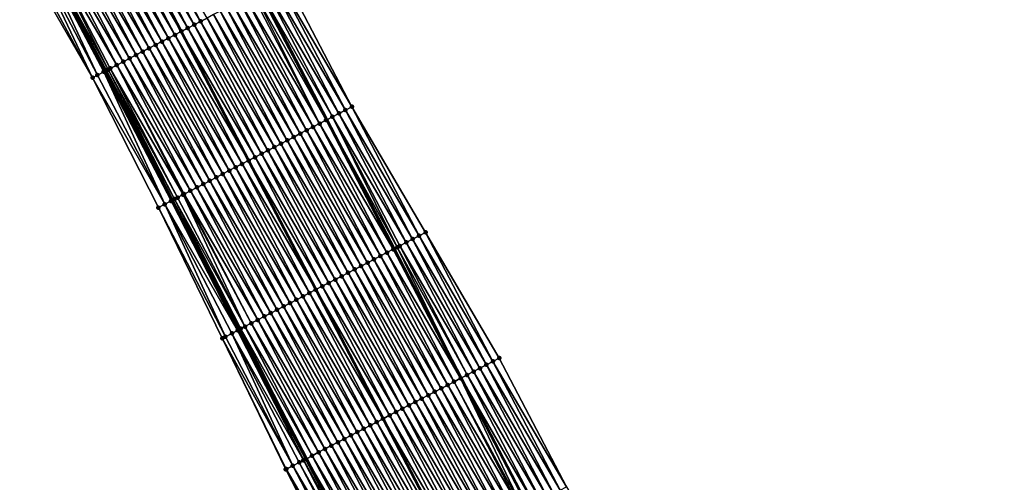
# Model space of a CAD drawing. Header units: feet. Extents: x 2010743 to 2022806, y 818705 to 837694.
# Tile 110 of 256: x 2013596 to 2013731, y 822761 to 822824. Entities that reach past the tile are written whole.
import ezdxf

# ---------------------------------------------------------------- set-up
doc = ezdxf.new("R2010")
doc.units = ezdxf.units.FT
doc.header["$MEASUREMENT"] = 0
for name, color, linetype, lineweight in [('EP_Travel Lane', 172, 'Continuous', 53), ('Road Shots', 141, 'Continuous', 100), ('STRIPING', 60, 'Continuous', 53)]:
    doc.layers.add(name, color=color, linetype=linetype, lineweight=lineweight)
doc.layers.add('I-77-MM17-21_NB-Surface-Border', color=7, linetype='Continuous')
doc.layers.add('I-77-MM17-21_NB-Surface-TIN', color=7, linetype='Continuous')

msp = doc.modelspace()

# ---------------------------------------------------------------- linework, layer by layer
at = {"layer": 'EP_Travel Lane'}
for points in [[(2013598.35, 822835.03, 286.53), (2013607.58, 822817.29, 286.24), (2013616.8, 822799.54, 285.95), (2013626.02, 822781.8, 285.65), (2013635.25, 822764.05, 285.37), (2013644.5, 822746.28, 285.05), (2013653.79, 822728.57, 284.74), (2013663.09, 822710.87, 284.44), (2013672.38, 822693.16, 284.11), (2013681.67, 822675.45, 283.72), (2013690.96, 822657.75, 283.4), (2013700.26, 822640.04, 283.08), (2013709.55, 822622.33, 282.79), (2013718.84, 822604.62, 282.51), (2013728.13, 822586.92, 282.19), (2013737.57, 822569.07, 281.88), (2013747.09, 822551.49, 281.61), (2013756.62, 822533.91, 281.29), (2013766.02, 822516.36, 281.03)], [(2013628.83, 822828.37, 285.83), (2013638.05, 822810.62, 285.53), (2013647.28, 822792.88, 285.23), (2013656.5, 822775.13, 284.93), (2013665.72, 822757.43, 284.65), (2013675.02, 822739.72, 284.33), (2013684.32, 822722.02, 284.02), (2013693.62, 822704.31, 283.7), (2013702.92, 822686.61, 283.35), (2013712.22, 822668.91, 283.02), (2013721.51, 822651.2, 282.7), (2013730.81, 822633.5, 282.38), (2013740.11, 822615.79, 282.04), (2013749.41, 822598.09, 281.69), (2013758.7, 822580.53, 281.36), (2013768.22, 822562.95, 281.03), (2013777.75, 822545.37, 280.69), (2013787.22, 822527.68, 280.35)]]:
    msp.add_polyline3d(points, dxfattribs=at)
at = {"layer": 'I-77-MM17-21_NB-Surface-Border', "color": 3, "linetype": 'Continuous', "lineweight": -3}
for points in [[(2013765.54, 822516.1, 281.05), (2013755.88, 822533.51, 281.34), (2013746.33, 822551.08, 281.64), (2013736.7, 822568.6, 281.89), (2013727.04, 822586.34, 282.21), (2013716.87, 822603.59, 282.54), (2013706.73, 822620.85, 282.75), (2013697.2, 822638.43, 282.99), (2013687.59, 822655.98, 283.29), (2013678.23, 822673.65, 283.55), (2013669.03, 822691.4, 283.95), (2013659.73, 822709.11, 284.26), (2013650.58, 822726.89, 284.57), (2013641.57, 822744.75, 284.94), (2013632.42, 822762.58, 285.25), (2013623.69, 822780.59, 285.57), (2013614.91, 822798.56, 285.89), (2013605.87, 822816.4, 286.18), (2013595.87, 822833.74, 286.43)], [(2013632.25, 822830.15, 285.67), (2013641.49, 822812.42, 285.37), (2013651.62, 822795.14, 285.01), (2013661.74, 822777.87, 284.65), (2013670.97, 822760.19, 284.35), (2013681.15, 822742.94, 283.96), (2013690.44, 822725.24, 283.63), (2013699.73, 822707.53, 283.31), (2013709.03, 822689.82, 283), (2013718.32, 822672.11, 282.69), (2013727.61, 822654.41, 282.41), (2013736.02, 822636.23, 282.13), (2013744.43, 822618.06, 281.83), (2013752.83, 822599.89, 281.56), (2013760.33, 822581.42, 281.28), (2013771.62, 822564.79, 280.86), (2013781.14, 822547.21, 280.52), (2013787.98, 822528.09, 280.32), (2013799.16, 822511.39, 279.9)]]:
    msp.add_polyline3d(points, dxfattribs=at)
at = {"layer": 'I-77-MM17-21_NB-Surface-TIN', "color": 128, "linetype": 'Continuous', "lineweight": -3}
for points in [[(2013618.95, 822823.22, 286.02), (2013609.71, 822840.95, 286.33), (2013608.82, 822840.49, 286.34)], [(2013619.84, 822823.68, 286), (2013610.6, 822841.41, 286.31), (2013609.71, 822840.95, 286.33)], [(2013618.95, 822823.22, 286.02), (2013619.84, 822823.68, 286), (2013609.71, 822840.95, 286.33)], [(2013620.72, 822824.14, 285.99), (2013611.48, 822841.88, 286.3), (2013610.6, 822841.41, 286.31)], [(2013619.84, 822823.68, 286), (2013620.72, 822824.14, 285.99), (2013610.6, 822841.41, 286.31)], [(2013620.72, 822824.14, 285.99), (2013621.61, 822824.6, 285.98), (2013611.48, 822841.88, 286.3)], [(2013616.29, 822821.83, 286.07), (2013607.05, 822839.56, 286.38), (2013606.16, 822839.1, 286.39)], [(2013617.18, 822822.29, 286.05), (2013607.94, 822840.03, 286.36), (2013607.05, 822839.56, 286.38)], [(2013616.29, 822821.83, 286.07), (2013617.18, 822822.29, 286.05), (2013607.05, 822839.56, 286.38)], [(2013607.94, 822840.03, 286.36), (2013618.06, 822822.75, 286.04), (2013608.82, 822840.49, 286.34)], [(2013617.18, 822822.29, 286.05), (2013618.06, 822822.75, 286.04), (2013607.94, 822840.03, 286.36)], [(2013618.95, 822823.22, 286.02), (2013608.82, 822840.49, 286.34), (2013618.06, 822822.75, 286.04)], [(2013613.63, 822820.44, 286.13), (2013604.39, 822838.18, 286.43), (2013603.5, 822837.72, 286.44)], [(2013614.52, 822820.9, 286.11), (2013605.28, 822838.64, 286.41), (2013604.39, 822838.18, 286.43)], [(2013613.63, 822820.44, 286.13), (2013614.52, 822820.9, 286.11), (2013604.39, 822838.18, 286.43)], [(2013615.4, 822821.37, 286.09), (2013606.16, 822839.1, 286.39), (2013605.28, 822838.64, 286.41)], [(2013614.52, 822820.9, 286.11), (2013615.4, 822821.37, 286.09), (2013605.28, 822838.64, 286.41)], [(2013615.4, 822821.37, 286.09), (2013616.29, 822821.83, 286.07), (2013606.16, 822839.1, 286.39)], [(2013610.97, 822819.06, 286.18), (2013601.73, 822836.79, 286.47), (2013600.84, 822836.33, 286.49)], [(2013611.86, 822819.52, 286.16), (2013602.62, 822837.25, 286.45), (2013601.73, 822836.79, 286.47)], [(2013610.97, 822819.06, 286.18), (2013611.86, 822819.52, 286.16), (2013601.73, 822836.79, 286.47)], [(2013612.74, 822819.98, 286.15), (2013603.5, 822837.72, 286.44), (2013602.62, 822837.25, 286.45)], [(2013611.86, 822819.52, 286.16), (2013612.74, 822819.98, 286.15), (2013602.62, 822837.25, 286.45)], [(2013612.74, 822819.98, 286.15), (2013613.63, 822820.44, 286.13), (2013603.5, 822837.72, 286.44)], [(2013608, 822817.51, 286.24), (2013599.07, 822835.4, 286.53), (2013598.35, 822835.03, 286.53)], [(2013609.2, 822818.13, 286.22), (2013599.96, 822835.87, 286.51), (2013599.07, 822835.4, 286.53)], [(2013608, 822817.51, 286.24), (2013608.31, 822817.67, 286.24), (2013599.07, 822835.4, 286.53)], [(2013608.31, 822817.67, 286.24), (2013609.2, 822818.13, 286.22), (2013599.07, 822835.4, 286.53)], [(2013610.08, 822818.59, 286.19), (2013600.84, 822836.33, 286.49), (2013599.96, 822835.87, 286.51)], [(2013609.2, 822818.13, 286.22), (2013610.08, 822818.59, 286.19), (2013599.96, 822835.87, 286.51)], [(2013610.08, 822818.59, 286.19), (2013610.97, 822819.06, 286.18), (2013600.84, 822836.33, 286.49)], [(2013605.87, 822816.4, 286.18), (2013596.41, 822834.02, 286.46), (2013595.87, 822833.74, 286.43)], [(2013605.87, 822816.4, 286.18), (2013597.3, 822834.48, 286.51), (2013596.41, 822834.02, 286.46)], [(2013606.54, 822816.75, 286.21), (2013598.09, 822834.9, 286.53), (2013597.3, 822834.48, 286.51)], [(2013605.87, 822816.4, 286.18), (2013606.54, 822816.75, 286.21), (2013597.3, 822834.48, 286.51)], [(2013607.42, 822817.21, 286.24), (2013598.18, 822834.94, 286.53), (2013598.09, 822834.9, 286.53)], [(2013606.54, 822816.75, 286.21), (2013607.42, 822817.21, 286.24), (2013598.09, 822834.9, 286.53)], [(2013607.42, 822817.21, 286.24), (2013598.23, 822834.96, 286.53), (2013598.18, 822834.94, 286.53)], [(2013598.23, 822834.96, 286.53), (2013607.58, 822817.29, 286.24), (2013598.35, 822835.03, 286.53)], [(2013607.42, 822817.21, 286.24), (2013607.58, 822817.29, 286.24), (2013598.23, 822834.96, 286.53)], [(2013607.78, 822817.4, 286.24), (2013598.35, 822835.03, 286.53), (2013607.58, 822817.29, 286.24)], [(2013607.78, 822817.4, 286.24), (2013608, 822817.51, 286.24), (2013598.35, 822835.03, 286.53)], [(2013641.49, 822812.42, 285.37), (2013632.25, 822830.15, 285.67), (2013631.36, 822829.69, 285.72)], [(2013638.83, 822811.03, 285.52), (2013629.59, 822828.76, 285.81), (2013628.83, 822828.37, 285.83)], [(2013639.72, 822811.49, 285.47), (2013630.48, 822829.23, 285.76), (2013629.59, 822828.76, 285.81)], [(2013638.83, 822811.03, 285.52), (2013639.72, 822811.49, 285.47), (2013629.59, 822828.76, 285.81)], [(2013640.6, 822811.95, 285.42), (2013631.36, 822829.69, 285.72), (2013630.48, 822829.23, 285.76)], [(2013639.72, 822811.49, 285.47), (2013640.6, 822811.95, 285.42), (2013630.48, 822829.23, 285.76)], [(2013640.6, 822811.95, 285.42), (2013641.49, 822812.42, 285.37), (2013631.36, 822829.69, 285.72)], [(2013636.17, 822809.64, 285.56), (2013626.93, 822827.38, 285.88), (2013626.04, 822826.91, 285.89)], [(2013637.06, 822810.1, 285.55), (2013627.82, 822827.84, 285.86), (2013626.93, 822827.38, 285.88)], [(2013636.17, 822809.64, 285.56), (2013637.06, 822810.1, 285.55), (2013626.93, 822827.38, 285.88)], [(2013637.06, 822810.1, 285.55), (2013628.13, 822828, 285.85), (2013627.82, 822827.84, 285.86)], [(2013637.94, 822810.57, 285.54), (2013628.7, 822828.3, 285.84), (2013628.13, 822828, 285.85)], [(2013637.06, 822810.1, 285.55), (2013637.94, 822810.57, 285.54), (2013628.13, 822828, 285.85)], [(2013628.7, 822828.3, 285.84), (2013638.05, 822810.62, 285.53), (2013628.83, 822828.37, 285.83)], [(2013637.94, 822810.57, 285.54), (2013638.05, 822810.62, 285.53), (2013628.7, 822828.3, 285.84)], [(2013638.83, 822811.03, 285.52), (2013628.83, 822828.37, 285.83), (2013638.05, 822810.62, 285.53)], [(2013633.51, 822808.25, 285.62), (2013624.27, 822825.99, 285.93), (2013623.38, 822825.53, 285.95)], [(2013634.4, 822808.72, 285.6), (2013625.16, 822826.45, 285.91), (2013624.27, 822825.99, 285.93)], [(2013633.51, 822808.25, 285.62), (2013634.4, 822808.72, 285.6), (2013624.27, 822825.99, 285.93)], [(2013635.28, 822809.18, 285.58), (2013626.04, 822826.91, 285.89), (2013625.16, 822826.45, 285.91)], [(2013634.4, 822808.72, 285.6), (2013635.28, 822809.18, 285.58), (2013625.16, 822826.45, 285.91)], [(2013635.28, 822809.18, 285.58), (2013636.17, 822809.64, 285.56), (2013626.04, 822826.91, 285.89)], [(2013630.85, 822806.87, 285.67), (2013621.61, 822824.6, 285.98), (2013620.72, 822824.14, 285.99)], [(2013631.74, 822807.33, 285.66), (2013622.5, 822825.07, 285.96), (2013621.61, 822824.6, 285.98)], [(2013630.85, 822806.87, 285.67), (2013631.74, 822807.33, 285.66), (2013621.61, 822824.6, 285.98)], [(2013632.62, 822807.79, 285.64), (2013623.38, 822825.53, 285.95), (2013622.5, 822825.07, 285.96)], [(2013631.74, 822807.33, 285.66), (2013632.62, 822807.79, 285.64), (2013622.5, 822825.07, 285.96)], [(2013632.62, 822807.79, 285.64), (2013633.51, 822808.25, 285.62), (2013623.38, 822825.53, 285.95)], [(2013628.19, 822805.48, 285.72), (2013618.95, 822823.22, 286.02), (2013618.06, 822822.75, 286.04)], [(2013629.08, 822805.94, 285.7), (2013619.84, 822823.68, 286), (2013618.95, 822823.22, 286.02)], [(2013628.19, 822805.48, 285.72), (2013629.08, 822805.94, 285.7), (2013618.95, 822823.22, 286.02)], [(2013629.96, 822806.41, 285.68), (2013620.72, 822824.14, 285.99), (2013619.84, 822823.68, 286)], [(2013629.08, 822805.94, 285.7), (2013629.96, 822806.41, 285.68), (2013619.84, 822823.68, 286)], [(2013629.96, 822806.41, 285.68), (2013630.85, 822806.87, 285.67), (2013620.72, 822824.14, 285.99)], [(2013625.53, 822804.09, 285.78), (2013616.29, 822821.83, 286.07), (2013615.4, 822821.37, 286.09)], [(2013626.42, 822804.56, 285.76), (2013617.18, 822822.29, 286.05), (2013616.29, 822821.83, 286.07)], [(2013625.53, 822804.09, 285.78), (2013626.42, 822804.56, 285.76), (2013616.29, 822821.83, 286.07)], [(2013617.18, 822822.29, 286.05), (2013627.3, 822805.02, 285.74), (2013618.06, 822822.75, 286.04)], [(2013626.42, 822804.56, 285.76), (2013627.3, 822805.02, 285.74), (2013617.18, 822822.29, 286.05)], [(2013628.19, 822805.48, 285.72), (2013618.06, 822822.75, 286.04), (2013627.3, 822805.02, 285.74)], [(2013622.87, 822802.71, 285.83), (2013613.63, 822820.44, 286.13), (2013612.74, 822819.98, 286.15)], [(2013623.76, 822803.17, 285.81), (2013614.52, 822820.9, 286.11), (2013613.63, 822820.44, 286.13)], [(2013622.87, 822802.71, 285.83), (2013623.76, 822803.17, 285.81), (2013613.63, 822820.44, 286.13)], [(2013624.64, 822803.63, 285.79), (2013615.4, 822821.37, 286.09), (2013614.52, 822820.9, 286.11)], [(2013623.76, 822803.17, 285.81), (2013624.64, 822803.63, 285.79), (2013614.52, 822820.9, 286.11)], [(2013624.64, 822803.63, 285.79), (2013625.53, 822804.09, 285.78), (2013615.4, 822821.37, 286.09)], [(2013620.21, 822801.32, 285.89), (2013610.97, 822819.06, 286.18), (2013610.08, 822818.59, 286.19)], [(2013621.1, 822801.78, 285.87), (2013611.86, 822819.52, 286.16), (2013610.97, 822819.06, 286.18)], [(2013620.21, 822801.32, 285.89), (2013621.1, 822801.78, 285.87), (2013610.97, 822819.06, 286.18)], [(2013621.98, 822802.25, 285.85), (2013612.74, 822819.98, 286.15), (2013611.86, 822819.52, 286.16)], [(2013621.1, 822801.78, 285.87), (2013621.98, 822802.25, 285.85), (2013611.86, 822819.52, 286.16)], [(2013621.98, 822802.25, 285.85), (2013622.87, 822802.71, 285.83), (2013612.74, 822819.98, 286.15)], [(2013618.31, 822800.33, 285.93), (2013609.2, 822818.13, 286.22), (2013608.31, 822817.67, 286.24)], [(2013619.32, 822800.86, 285.91), (2013610.08, 822818.59, 286.19), (2013609.2, 822818.13, 286.22)], [(2013618.31, 822800.33, 285.93), (2013618.44, 822800.4, 285.93), (2013609.2, 822818.13, 286.22)], [(2013618.44, 822800.4, 285.93), (2013619.32, 822800.86, 285.91), (2013609.2, 822818.13, 286.22)], [(2013619.32, 822800.86, 285.91), (2013620.21, 822801.32, 285.89), (2013610.08, 822818.59, 286.19)], [(2013615.78, 822799.01, 285.93), (2013606.54, 822816.75, 286.21), (2013605.87, 822816.4, 286.18)], [(2013614.91, 822798.56, 285.89), (2013615.78, 822799.01, 285.93), (2013605.87, 822816.4, 286.18)], [(2013615.78, 822799.01, 285.93), (2013607.42, 822817.21, 286.24), (2013606.54, 822816.75, 286.21)], [(2013607.42, 822817.21, 286.24), (2013616.8, 822799.54, 285.95), (2013607.58, 822817.29, 286.24)], [(2013616.66, 822799.47, 285.95), (2013616.8, 822799.54, 285.95), (2013607.42, 822817.21, 286.24)], [(2013615.78, 822799.01, 285.93), (2013616.66, 822799.47, 285.95), (2013607.42, 822817.21, 286.24)], [(2013616.92, 822799.6, 285.95), (2013607.78, 822817.4, 286.24), (2013607.58, 822817.29, 286.24)], [(2013616.92, 822799.6, 285.95), (2013607.58, 822817.29, 286.24), (2013616.8, 822799.54, 285.95)], [(2013617.13, 822799.72, 285.95), (2013608, 822817.51, 286.24), (2013607.78, 822817.4, 286.24)], [(2013616.92, 822799.6, 285.95), (2013617.13, 822799.72, 285.95), (2013607.78, 822817.4, 286.24)], [(2013617.55, 822799.93, 285.94), (2013608.31, 822817.67, 286.24), (2013608, 822817.51, 286.24)], [(2013617.13, 822799.72, 285.95), (2013617.55, 822799.93, 285.94), (2013608, 822817.51, 286.24)], [(2013617.55, 822799.93, 285.94), (2013618.31, 822800.33, 285.93), (2013608.31, 822817.67, 286.24)], [(2013650.73, 822794.68, 285.06), (2013641.49, 822812.42, 285.37), (2013640.6, 822811.95, 285.42)], [(2013650.73, 822794.68, 285.06), (2013651.62, 822795.14, 285.01), (2013641.49, 822812.42, 285.37)], [(2013647.73, 822793.11, 285.22), (2013638.83, 822811.03, 285.52), (2013638.05, 822810.62, 285.53)], [(2013648.96, 822793.76, 285.17), (2013639.72, 822811.49, 285.47), (2013638.83, 822811.03, 285.52)], [(2013647.73, 822793.11, 285.22), (2013648.07, 822793.29, 285.21), (2013638.83, 822811.03, 285.52)], [(2013648.07, 822793.29, 285.21), (2013648.96, 822793.76, 285.17), (2013638.83, 822811.03, 285.52)], [(2013649.84, 822794.22, 285.12), (2013640.6, 822811.95, 285.42), (2013639.72, 822811.49, 285.47)], [(2013648.96, 822793.76, 285.17), (2013649.84, 822794.22, 285.12), (2013639.72, 822811.49, 285.47)], [(2013649.84, 822794.22, 285.12), (2013650.73, 822794.68, 285.06), (2013640.6, 822811.95, 285.42)], [(2013645.41, 822791.91, 285.27), (2013636.17, 822809.64, 285.56), (2013635.28, 822809.18, 285.58)], [(2013646.3, 822792.37, 285.25), (2013637.06, 822810.1, 285.55), (2013636.17, 822809.64, 285.56)], [(2013645.41, 822791.91, 285.27), (2013646.3, 822792.37, 285.25), (2013636.17, 822809.64, 285.56)], [(2013647.18, 822792.83, 285.23), (2013637.94, 822810.57, 285.54), (2013637.06, 822810.1, 285.55)], [(2013646.3, 822792.37, 285.25), (2013647.18, 822792.83, 285.23), (2013637.06, 822810.1, 285.55)], [(2013637.94, 822810.57, 285.54), (2013647.28, 822792.88, 285.23), (2013638.05, 822810.62, 285.53)], [(2013647.18, 822792.83, 285.23), (2013647.28, 822792.88, 285.23), (2013637.94, 822810.57, 285.54)], [(2013647.73, 822793.11, 285.22), (2013638.05, 822810.62, 285.53), (2013647.28, 822792.88, 285.23)], [(2013642.75, 822790.52, 285.32), (2013633.51, 822808.25, 285.62), (2013632.62, 822807.79, 285.64)], [(2013643.64, 822790.98, 285.3), (2013634.4, 822808.72, 285.6), (2013633.51, 822808.25, 285.62)], [(2013642.75, 822790.52, 285.32), (2013643.64, 822790.98, 285.3), (2013633.51, 822808.25, 285.62)], [(2013644.52, 822791.44, 285.28), (2013635.28, 822809.18, 285.58), (2013634.4, 822808.72, 285.6)], [(2013643.64, 822790.98, 285.3), (2013644.52, 822791.44, 285.28), (2013634.4, 822808.72, 285.6)], [(2013644.52, 822791.44, 285.28), (2013645.41, 822791.91, 285.27), (2013635.28, 822809.18, 285.58)], [(2013640.98, 822789.59, 285.36), (2013631.74, 822807.33, 285.66), (2013630.85, 822806.87, 285.67)], [(2013641.86, 822790.06, 285.34), (2013632.62, 822807.79, 285.64), (2013631.74, 822807.33, 285.66)], [(2013640.98, 822789.59, 285.36), (2013641.86, 822790.06, 285.34), (2013631.74, 822807.33, 285.66)], [(2013641.86, 822790.06, 285.34), (2013642.75, 822790.52, 285.32), (2013632.62, 822807.79, 285.64)], [(2013638.32, 822788.21, 285.41), (2013629.08, 822805.94, 285.7), (2013628.19, 822805.48, 285.72)], [(2013639.2, 822788.67, 285.39), (2013629.96, 822806.41, 285.68), (2013629.08, 822805.94, 285.7)], [(2013638.32, 822788.21, 285.41), (2013639.2, 822788.67, 285.39), (2013629.08, 822805.94, 285.7)], [(2013640.09, 822789.13, 285.37), (2013630.85, 822806.87, 285.67), (2013629.96, 822806.41, 285.68)], [(2013639.2, 822788.67, 285.39), (2013640.09, 822789.13, 285.37), (2013629.96, 822806.41, 285.68)], [(2013640.09, 822789.13, 285.37), (2013640.98, 822789.59, 285.36), (2013630.85, 822806.87, 285.67)], [(2013635.66, 822786.82, 285.47), (2013626.42, 822804.56, 285.76), (2013625.53, 822804.09, 285.78)], [(2013626.42, 822804.56, 285.76), (2013636.54, 822787.28, 285.44), (2013627.3, 822805.02, 285.74)], [(2013635.66, 822786.82, 285.47), (2013636.54, 822787.28, 285.44), (2013626.42, 822804.56, 285.76)], [(2013637.43, 822787.75, 285.42), (2013628.19, 822805.48, 285.72), (2013627.3, 822805.02, 285.74)], [(2013637.43, 822787.75, 285.42), (2013627.3, 822805.02, 285.74), (2013636.54, 822787.28, 285.44)], [(2013637.43, 822787.75, 285.42), (2013638.32, 822788.21, 285.41), (2013628.19, 822805.48, 285.72)], [(2013633, 822785.43, 285.52), (2013623.76, 822803.17, 285.81), (2013622.87, 822802.71, 285.83)], [(2013633.88, 822785.9, 285.5), (2013624.64, 822803.63, 285.79), (2013623.76, 822803.17, 285.81)], [(2013633, 822785.43, 285.52), (2013633.88, 822785.9, 285.5), (2013623.76, 822803.17, 285.81)], [(2013634.77, 822786.36, 285.48), (2013625.53, 822804.09, 285.78), (2013624.64, 822803.63, 285.79)], [(2013633.88, 822785.9, 285.5), (2013634.77, 822786.36, 285.48), (2013624.64, 822803.63, 285.79)], [(2013634.77, 822786.36, 285.48), (2013635.66, 822786.82, 285.47), (2013625.53, 822804.09, 285.78)], [(2013630.34, 822784.05, 285.57), (2013621.1, 822801.78, 285.87), (2013620.21, 822801.32, 285.89)], [(2013631.22, 822784.51, 285.55), (2013621.98, 822802.25, 285.85), (2013621.1, 822801.78, 285.87)], [(2013630.34, 822784.05, 285.57), (2013631.22, 822784.51, 285.55), (2013621.1, 822801.78, 285.87)], [(2013632.11, 822784.97, 285.54), (2013622.87, 822802.71, 285.83), (2013621.98, 822802.25, 285.85)], [(2013631.22, 822784.51, 285.55), (2013632.11, 822784.97, 285.54), (2013621.98, 822802.25, 285.85)], [(2013632.11, 822784.97, 285.54), (2013633, 822785.43, 285.52), (2013622.87, 822802.71, 285.83)], [(2013626.79, 822782.2, 285.64), (2013618.31, 822800.33, 285.93), (2013617.55, 822799.93, 285.94)], [(2013627.68, 822782.66, 285.62), (2013618.44, 822800.4, 285.93), (2013618.31, 822800.33, 285.93)], [(2013626.79, 822782.2, 285.64), (2013627.68, 822782.66, 285.62), (2013618.31, 822800.33, 285.93)], [(2013628.56, 822783.12, 285.6), (2013619.32, 822800.86, 285.91), (2013618.44, 822800.4, 285.93)], [(2013627.68, 822782.66, 285.62), (2013628.56, 822783.12, 285.6), (2013618.44, 822800.4, 285.93)], [(2013629.45, 822783.59, 285.58), (2013620.21, 822801.32, 285.89), (2013619.32, 822800.86, 285.91)], [(2013628.56, 822783.12, 285.6), (2013629.45, 822783.59, 285.58), (2013619.32, 822800.86, 285.91)], [(2013629.45, 822783.59, 285.58), (2013630.34, 822784.05, 285.57), (2013620.21, 822801.32, 285.89)], [(2013624.13, 822780.81, 285.59), (2013615.78, 822799.01, 285.93), (2013614.91, 822798.56, 285.89)], [(2013625.8, 822781.68, 285.65), (2013616.66, 822799.47, 285.95), (2013615.78, 822799.01, 285.93)], [(2013624.13, 822780.81, 285.59), (2013625.02, 822781.27, 285.63), (2013615.78, 822799.01, 285.93)], [(2013625.02, 822781.27, 285.63), (2013625.8, 822781.68, 285.65), (2013615.78, 822799.01, 285.93)], [(2013616.66, 822799.47, 285.95), (2013626.02, 822781.8, 285.65), (2013616.8, 822799.54, 285.95)], [(2013625.9, 822781.74, 285.65), (2013626.02, 822781.8, 285.65), (2013616.66, 822799.47, 285.95)], [(2013625.8, 822781.68, 285.65), (2013625.9, 822781.74, 285.65), (2013616.66, 822799.47, 285.95)], [(2013616.92, 822799.6, 285.95), (2013616.8, 822799.54, 285.95), (2013626.02, 822781.8, 285.65)], [(2013626.22, 822781.9, 285.65), (2013617.13, 822799.72, 285.95), (2013616.92, 822799.6, 285.95)], [(2013626.22, 822781.9, 285.65), (2013616.92, 822799.6, 285.95), (2013626.02, 822781.8, 285.65)], [(2013626.79, 822782.2, 285.64), (2013617.55, 822799.93, 285.94), (2013617.13, 822799.72, 285.95)], [(2013626.22, 822781.9, 285.65), (2013626.79, 822782.2, 285.64), (2013617.13, 822799.72, 285.95)], [(2013623.69, 822780.59, 285.57), (2013624.13, 822780.81, 285.59), (2013614.91, 822798.56, 285.89)], [(2013660.86, 822777.41, 284.7), (2013651.62, 822795.14, 285.01), (2013650.73, 822794.68, 285.06)], [(2013660.86, 822777.41, 284.7), (2013661.74, 822777.87, 284.65), (2013651.62, 822795.14, 285.01)], [(2013658.2, 822776.02, 284.87), (2013648.96, 822793.76, 285.17), (2013648.07, 822793.29, 285.21)], [(2013659.08, 822776.48, 284.81), (2013649.84, 822794.22, 285.12), (2013648.96, 822793.76, 285.17)], [(2013658.2, 822776.02, 284.87), (2013659.08, 822776.48, 284.81), (2013648.96, 822793.76, 285.17)], [(2013659.97, 822776.95, 284.76), (2013650.73, 822794.68, 285.06), (2013649.84, 822794.22, 285.12)], [(2013659.08, 822776.48, 284.81), (2013659.97, 822776.95, 284.76), (2013649.84, 822794.22, 285.12)], [(2013659.97, 822776.95, 284.76), (2013660.86, 822777.41, 284.7), (2013650.73, 822794.68, 285.06)], [(2013655.54, 822774.63, 284.95), (2013646.3, 822792.37, 285.25), (2013645.41, 822791.91, 285.27)], [(2013656.42, 822775.1, 284.93), (2013647.18, 822792.83, 285.23), (2013646.3, 822792.37, 285.25)], [(2013655.54, 822774.63, 284.95), (2013656.42, 822775.1, 284.93), (2013646.3, 822792.37, 285.25)], [(2013647.18, 822792.83, 285.23), (2013656.5, 822775.13, 284.93), (2013647.28, 822792.88, 285.23)], [(2013656.42, 822775.1, 284.93), (2013656.5, 822775.13, 284.93), (2013647.18, 822792.83, 285.23)], [(2013647.73, 822793.11, 285.22), (2013647.28, 822792.88, 285.23), (2013656.5, 822775.13, 284.93)], [(2013657.31, 822775.56, 284.91), (2013648.07, 822793.29, 285.21), (2013647.73, 822793.11, 285.22)], [(2013657.31, 822775.56, 284.91), (2013647.73, 822793.11, 285.22), (2013656.5, 822775.13, 284.93)], [(2013657.31, 822775.56, 284.91), (2013658.2, 822776.02, 284.87), (2013648.07, 822793.29, 285.21)], [(2013652.88, 822773.25, 285.01), (2013643.64, 822790.98, 285.3), (2013642.75, 822790.52, 285.32)], [(2013653.76, 822773.71, 284.99), (2013644.52, 822791.44, 285.28), (2013643.64, 822790.98, 285.3)], [(2013652.88, 822773.25, 285.01), (2013653.76, 822773.71, 284.99), (2013643.64, 822790.98, 285.3)], [(2013654.65, 822774.17, 284.97), (2013645.41, 822791.91, 285.27), (2013644.52, 822791.44, 285.28)], [(2013653.76, 822773.71, 284.99), (2013654.65, 822774.17, 284.97), (2013644.52, 822791.44, 285.28)], [(2013654.65, 822774.17, 284.97), (2013655.54, 822774.63, 284.95), (2013645.41, 822791.91, 285.27)], [(2013650.21, 822771.86, 285.07), (2013640.98, 822789.59, 285.36), (2013640.09, 822789.13, 285.37)], [(2013651.1, 822772.32, 285.05), (2013641.86, 822790.06, 285.34), (2013640.98, 822789.59, 285.36)], [(2013650.21, 822771.86, 285.07), (2013650.22, 822771.86, 285.07), (2013640.98, 822789.59, 285.36)], [(2013650.22, 822771.86, 285.07), (2013651.1, 822772.32, 285.05), (2013640.98, 822789.59, 285.36)], [(2013651.99, 822772.78, 285.03), (2013642.75, 822790.52, 285.32), (2013641.86, 822790.06, 285.34)], [(2013651.1, 822772.32, 285.05), (2013651.99, 822772.78, 285.03), (2013641.86, 822790.06, 285.34)], [(2013651.99, 822772.78, 285.03), (2013652.88, 822773.25, 285.01), (2013642.75, 822790.52, 285.32)], [(2013647.56, 822770.47, 285.12), (2013638.32, 822788.21, 285.41), (2013637.43, 822787.75, 285.42)], [(2013648.44, 822770.93, 285.11), (2013639.2, 822788.67, 285.39), (2013638.32, 822788.21, 285.41)], [(2013647.56, 822770.47, 285.12), (2013648.44, 822770.93, 285.11), (2013638.32, 822788.21, 285.41)], [(2013649.33, 822771.4, 285.09), (2013640.09, 822789.13, 285.37), (2013639.2, 822788.67, 285.39)], [(2013648.44, 822770.93, 285.11), (2013649.33, 822771.4, 285.09), (2013639.2, 822788.67, 285.39)], [(2013649.33, 822771.4, 285.09), (2013650.21, 822771.86, 285.07), (2013640.09, 822789.13, 285.37)], [(2013644.9, 822769.09, 285.17), (2013635.66, 822786.82, 285.47), (2013634.77, 822786.36, 285.48)], [(2013635.66, 822786.82, 285.47), (2013645.78, 822769.55, 285.15), (2013636.54, 822787.28, 285.44)], [(2013644.9, 822769.09, 285.17), (2013645.78, 822769.55, 285.15), (2013635.66, 822786.82, 285.47)], [(2013646.67, 822770.01, 285.14), (2013637.43, 822787.75, 285.42), (2013636.54, 822787.28, 285.44)], [(2013646.67, 822770.01, 285.14), (2013636.54, 822787.28, 285.44), (2013645.78, 822769.55, 285.15)], [(2013646.67, 822770.01, 285.14), (2013647.56, 822770.47, 285.12), (2013637.43, 822787.75, 285.42)], [(2013642.24, 822767.7, 285.23), (2013633, 822785.43, 285.52), (2013632.11, 822784.97, 285.54)], [(2013643.12, 822768.16, 285.21), (2013633.88, 822785.9, 285.5), (2013633, 822785.43, 285.52)], [(2013642.24, 822767.7, 285.23), (2013643.12, 822768.16, 285.21), (2013633, 822785.43, 285.52)], [(2013644.01, 822768.62, 285.19), (2013634.77, 822786.36, 285.48), (2013633.88, 822785.9, 285.5)], [(2013643.12, 822768.16, 285.21), (2013644.01, 822768.62, 285.19), (2013633.88, 822785.9, 285.5)], [(2013644.01, 822768.62, 285.19), (2013644.9, 822769.09, 285.17), (2013634.77, 822786.36, 285.48)], [(2013639.58, 822766.31, 285.28), (2013630.34, 822784.05, 285.57), (2013629.45, 822783.59, 285.58)], [(2013640.46, 822766.77, 285.26), (2013631.22, 822784.51, 285.55), (2013630.34, 822784.05, 285.57)], [(2013639.58, 822766.31, 285.28), (2013640.46, 822766.77, 285.26), (2013630.34, 822784.05, 285.57)], [(2013641.35, 822767.24, 285.24), (2013632.11, 822784.97, 285.54), (2013631.22, 822784.51, 285.55)], [(2013640.46, 822766.77, 285.26), (2013641.35, 822767.24, 285.24), (2013631.22, 822784.51, 285.55)], [(2013641.35, 822767.24, 285.24), (2013642.24, 822767.7, 285.23), (2013632.11, 822784.97, 285.54)], [(2013636.92, 822764.93, 285.33), (2013627.68, 822782.66, 285.62), (2013626.79, 822782.2, 285.64)], [(2013637.8, 822765.39, 285.31), (2013628.56, 822783.12, 285.6), (2013627.68, 822782.66, 285.62)], [(2013636.92, 822764.93, 285.33), (2013637.8, 822765.39, 285.31), (2013627.68, 822782.66, 285.62)], [(2013638.69, 822765.85, 285.29), (2013629.45, 822783.59, 285.58), (2013628.56, 822783.12, 285.6)], [(2013637.8, 822765.39, 285.31), (2013638.69, 822765.85, 285.29), (2013628.56, 822783.12, 285.6)], [(2013638.69, 822765.85, 285.29), (2013639.58, 822766.31, 285.28), (2013629.45, 822783.59, 285.58)], [(2013633.37, 822763.08, 285.29), (2013625.02, 822781.27, 285.63), (2013624.13, 822780.81, 285.59)], [(2013634.83, 822763.84, 285.38), (2013625.8, 822781.68, 285.65), (2013625.02, 822781.27, 285.63)], [(2013633.37, 822763.08, 285.29), (2013634.26, 822763.54, 285.35), (2013625.02, 822781.27, 285.63)], [(2013634.26, 822763.54, 285.35), (2013634.83, 822763.84, 285.38), (2013625.02, 822781.27, 285.63)], [(2013635.14, 822764, 285.37), (2013625.9, 822781.74, 285.65), (2013625.8, 822781.68, 285.65)], [(2013634.83, 822763.84, 285.38), (2013634.89, 822763.87, 285.38), (2013625.8, 822781.68, 285.65)], [(2013634.89, 822763.87, 285.38), (2013635.14, 822764, 285.37), (2013625.8, 822781.68, 285.65)], [(2013625.9, 822781.74, 285.65), (2013635.25, 822764.05, 285.37), (2013626.02, 822781.8, 285.65)], [(2013635.14, 822764, 285.37), (2013635.25, 822764.05, 285.37), (2013625.9, 822781.74, 285.65)], [(2013626.22, 822781.9, 285.65), (2013626.02, 822781.8, 285.65), (2013635.25, 822764.05, 285.37)], [(2013636.03, 822764.46, 285.36), (2013626.79, 822782.2, 285.64), (2013626.22, 822781.9, 285.65)], [(2013636.03, 822764.46, 285.36), (2013626.22, 822781.9, 285.65), (2013635.25, 822764.05, 285.37)], [(2013636.03, 822764.46, 285.36), (2013636.92, 822764.93, 285.33), (2013626.79, 822782.2, 285.64)], [(2013633.37, 822763.08, 285.29), (2013624.13, 822780.81, 285.59), (2013623.69, 822780.59, 285.57)], [(2013632.42, 822762.58, 285.25), (2013632.48, 822762.62, 285.25), (2013623.69, 822780.59, 285.57)], [(2013632.48, 822762.62, 285.25), (2013633.37, 822763.08, 285.29), (2013623.69, 822780.59, 285.57)], [(2013670.09, 822759.72, 284.41), (2013660.86, 822777.41, 284.7), (2013659.97, 822776.95, 284.76)], [(2013670.97, 822760.19, 284.35), (2013661.74, 822777.87, 284.65), (2013660.86, 822777.41, 284.7)], [(2013670.09, 822759.72, 284.41), (2013670.97, 822760.19, 284.35), (2013660.86, 822777.41, 284.7)], [(2013667.43, 822758.32, 284.57), (2013658.2, 822776.02, 284.87), (2013657.31, 822775.56, 284.91)], [(2013668.32, 822758.79, 284.51), (2013659.08, 822776.48, 284.81), (2013658.2, 822776.02, 284.87)], [(2013667.43, 822758.32, 284.57), (2013668.32, 822758.79, 284.51), (2013658.2, 822776.02, 284.87)], [(2013669.2, 822759.25, 284.46), (2013659.97, 822776.95, 284.76), (2013659.08, 822776.48, 284.81)], [(2013668.32, 822758.79, 284.51), (2013669.2, 822759.25, 284.46), (2013659.08, 822776.48, 284.81)], [(2013669.2, 822759.25, 284.46), (2013670.09, 822759.72, 284.41), (2013659.97, 822776.95, 284.76)], [(2013664.78, 822756.93, 284.67), (2013655.54, 822774.63, 284.95), (2013654.65, 822774.17, 284.97)], [(2013665.01, 822757.05, 284.67), (2013656.42, 822775.1, 284.93), (2013655.54, 822774.63, 284.95)], [(2013664.78, 822756.93, 284.67), (2013665.01, 822757.05, 284.67), (2013655.54, 822774.63, 284.95)], [(2013656.42, 822775.1, 284.93), (2013665.72, 822757.43, 284.65), (2013656.5, 822775.13, 284.93)], [(2013665.66, 822757.39, 284.65), (2013665.72, 822757.43, 284.65), (2013656.42, 822775.1, 284.93)], [(2013665.01, 822757.05, 284.67), (2013665.66, 822757.39, 284.65), (2013656.42, 822775.1, 284.93)], [(2013666.55, 822757.86, 284.63), (2013657.31, 822775.56, 284.91), (2013656.5, 822775.13, 284.93)], [(2013666.55, 822757.86, 284.63), (2013656.5, 822775.13, 284.93), (2013665.72, 822757.43, 284.65)], [(2013666.55, 822757.86, 284.63), (2013667.43, 822758.32, 284.57), (2013657.31, 822775.56, 284.91)], [(2013662.12, 822755.53, 284.72), (2013652.88, 822773.25, 285.01), (2013651.99, 822772.78, 285.03)], [(2013663.01, 822756, 284.71), (2013653.76, 822773.71, 284.99), (2013652.88, 822773.25, 285.01)], [(2013662.12, 822755.53, 284.72), (2013663.01, 822756, 284.71), (2013652.88, 822773.25, 285.01)], [(2013663.89, 822756.46, 284.69), (2013654.65, 822774.17, 284.97), (2013653.76, 822773.71, 284.99)], [(2013663.01, 822756, 284.71), (2013663.89, 822756.46, 284.69), (2013653.76, 822773.71, 284.99)], [(2013663.89, 822756.46, 284.69), (2013664.78, 822756.93, 284.67), (2013654.65, 822774.17, 284.97)], [(2013659.46, 822754.14, 284.78), (2013650.21, 822771.86, 285.07), (2013649.33, 822771.4, 285.09)], [(2013659.46, 822754.14, 284.78), (2013650.22, 822771.86, 285.07), (2013650.21, 822771.86, 285.07)], [(2013660.35, 822754.6, 284.76), (2013651.1, 822772.32, 285.05), (2013650.22, 822771.86, 285.07)], [(2013659.46, 822754.14, 284.78), (2013660.35, 822754.6, 284.76), (2013650.22, 822771.86, 285.07)], [(2013661.24, 822755.07, 284.74), (2013651.99, 822772.78, 285.03), (2013651.1, 822772.32, 285.05)], [(2013660.35, 822754.6, 284.76), (2013661.24, 822755.07, 284.74), (2013651.1, 822772.32, 285.05)], [(2013661.24, 822755.07, 284.74), (2013662.12, 822755.53, 284.72), (2013651.99, 822772.78, 285.03)], [(2013656.81, 822752.74, 284.83), (2013647.56, 822770.47, 285.12), (2013646.67, 822770.01, 285.14)], [(2013657.69, 822753.21, 284.81), (2013648.44, 822770.93, 285.11), (2013647.56, 822770.47, 285.12)], [(2013656.81, 822752.74, 284.83), (2013657.69, 822753.21, 284.81), (2013647.56, 822770.47, 285.12)], [(2013658.58, 822753.67, 284.79), (2013649.33, 822771.4, 285.09), (2013648.44, 822770.93, 285.11)], [(2013657.69, 822753.21, 284.81), (2013658.58, 822753.67, 284.79), (2013648.44, 822770.93, 285.11)], [(2013658.58, 822753.67, 284.79), (2013659.46, 822754.14, 284.78), (2013649.33, 822771.4, 285.09)], [(2013654.15, 822751.35, 284.88), (2013644.9, 822769.09, 285.17), (2013644.01, 822768.62, 285.19)], [(2013644.9, 822769.09, 285.17), (2013655.04, 822751.81, 284.86), (2013645.78, 822769.55, 285.15)], [(2013654.15, 822751.35, 284.88), (2013655.04, 822751.81, 284.86), (2013644.9, 822769.09, 285.17)], [(2013655.92, 822752.28, 284.84), (2013646.67, 822770.01, 285.14), (2013645.78, 822769.55, 285.15)], [(2013655.92, 822752.28, 284.84), (2013645.78, 822769.55, 285.15), (2013655.04, 822751.81, 284.86)], [(2013655.92, 822752.28, 284.84), (2013656.81, 822752.74, 284.83), (2013646.67, 822770.01, 285.14)], [(2013651.5, 822749.95, 284.93), (2013642.24, 822767.7, 285.23), (2013641.35, 822767.24, 285.24)], [(2013652.38, 822750.42, 284.91), (2013643.12, 822768.16, 285.21), (2013642.24, 822767.7, 285.23)], [(2013651.5, 822749.95, 284.93), (2013652.38, 822750.42, 284.91), (2013642.24, 822767.7, 285.23)], [(2013653.27, 822750.88, 284.9), (2013644.01, 822768.62, 285.19), (2013643.12, 822768.16, 285.21)], [(2013652.38, 822750.42, 284.91), (2013653.27, 822750.88, 284.9), (2013643.12, 822768.16, 285.21)], [(2013653.27, 822750.88, 284.9), (2013654.15, 822751.35, 284.88), (2013644.01, 822768.62, 285.19)], [(2013648.84, 822748.56, 284.97), (2013639.58, 822766.31, 285.28), (2013638.69, 822765.85, 285.29)], [(2013649.73, 822749.02, 284.96), (2013640.46, 822766.77, 285.26), (2013639.58, 822766.31, 285.28)], [(2013648.84, 822748.56, 284.97), (2013649.73, 822749.02, 284.96), (2013639.58, 822766.31, 285.28)], [(2013650.61, 822749.49, 284.95), (2013641.35, 822767.24, 285.24), (2013640.46, 822766.77, 285.26)], [(2013649.73, 822749.02, 284.96), (2013650.61, 822749.49, 284.95), (2013640.46, 822766.77, 285.26)], [(2013650.61, 822749.49, 284.95), (2013651.5, 822749.95, 284.93), (2013641.35, 822767.24, 285.24)], [(2013647.07, 822747.63, 285), (2013637.8, 822765.39, 285.31), (2013636.92, 822764.93, 285.33)], [(2013647.95, 822748.09, 284.98), (2013638.69, 822765.85, 285.29), (2013637.8, 822765.39, 285.31)], [(2013647.07, 822747.63, 285), (2013647.95, 822748.09, 284.98), (2013637.8, 822765.39, 285.31)], [(2013647.95, 822748.09, 284.98), (2013648.84, 822748.56, 284.97), (2013638.69, 822765.85, 285.29)], [(2013644.02, 822746.03, 285.05), (2013634.83, 822763.84, 285.38), (2013634.26, 822763.54, 285.35)], [(2013644.18, 822746.11, 285.06), (2013634.89, 822763.87, 285.38), (2013634.83, 822763.84, 285.38)], [(2013644.02, 822746.03, 285.05), (2013644.18, 822746.11, 285.06), (2013634.83, 822763.84, 285.38)], [(2013644.41, 822746.23, 285.05), (2013635.14, 822764, 285.37), (2013634.89, 822763.87, 285.38)], [(2013644.18, 822746.11, 285.06), (2013644.41, 822746.23, 285.05), (2013634.89, 822763.87, 285.38)], [(2013635.14, 822764, 285.37), (2013644.5, 822746.28, 285.05), (2013635.25, 822764.05, 285.37)], [(2013644.41, 822746.23, 285.05), (2013644.5, 822746.28, 285.05), (2013635.14, 822764, 285.37)], [(2013645.3, 822746.7, 285.05), (2013636.03, 822764.46, 285.36), (2013635.25, 822764.05, 285.37)], [(2013645.3, 822746.7, 285.05), (2013635.25, 822764.05, 285.37), (2013644.5, 822746.28, 285.05)], [(2013646.18, 822747.16, 285.03), (2013636.92, 822764.93, 285.33), (2013636.03, 822764.46, 285.36)], [(2013645.3, 822746.7, 285.05), (2013646.18, 822747.16, 285.03), (2013636.03, 822764.46, 285.36)], [(2013646.18, 822747.16, 285.03), (2013647.07, 822747.63, 285), (2013636.92, 822764.93, 285.33)], [(2013641.76, 822744.84, 284.95), (2013632.48, 822762.62, 285.25), (2013632.42, 822762.58, 285.25)], [(2013641.57, 822744.75, 284.94), (2013641.76, 822744.84, 284.95), (2013632.42, 822762.58, 285.25)], [(2013642.64, 822745.31, 284.99), (2013633.37, 822763.08, 285.29), (2013632.48, 822762.62, 285.25)], [(2013641.76, 822744.84, 284.95), (2013642.64, 822745.31, 284.99), (2013632.48, 822762.62, 285.25)], [(2013643.53, 822745.77, 285.03), (2013634.26, 822763.54, 285.35), (2013633.37, 822763.08, 285.29)], [(2013642.64, 822745.31, 284.99), (2013643.53, 822745.77, 285.03), (2013633.37, 822763.08, 285.29)], [(2013643.53, 822745.77, 285.03), (2013644.02, 822746.03, 285.05), (2013634.26, 822763.54, 285.35)]]:
    msp.add_3dface(points, dxfattribs=at)
at = {"layer": 'Road Shots', "lineweight": 100}
for p in [(2013618.95, 822823.22, 286.02), (2013619.84, 822823.68, 286), (2013620.72, 822824.14, 285.99), (2013616.29, 822821.83, 286.07), (2013617.18, 822822.29, 286.05), (2013618.06, 822822.75, 286.04), (2013613.63, 822820.44, 286.13), (2013614.52, 822820.9, 286.11), (2013615.4, 822821.37, 286.09), (2013610.97, 822819.06, 286.18), (2013611.86, 822819.52, 286.16), (2013612.74, 822819.98, 286.15), (2013609.2, 822818.13, 286.22), (2013610.08, 822818.59, 286.19), (2013605.87, 822816.4, 286.18), (2013606.54, 822816.75, 286.21), (2013607.42, 822817.21, 286.24), (2013607.78, 822817.4, 286.24), (2013608, 822817.51, 286.24), (2013608.31, 822817.67, 286.24), (2013641.49, 822812.42, 285.37), (2013638.83, 822811.03, 285.52), (2013639.72, 822811.49, 285.47), (2013640.6, 822811.95, 285.42), (2013636.17, 822809.64, 285.56), (2013637.06, 822810.1, 285.55), (2013637.94, 822810.57, 285.54), (2013633.51, 822808.25, 285.62), (2013634.4, 822808.72, 285.6), (2013635.28, 822809.18, 285.58), (2013631.74, 822807.33, 285.66), (2013632.62, 822807.79, 285.64), (2013629.08, 822805.94, 285.7), (2013629.96, 822806.41, 285.68), (2013630.85, 822806.87, 285.67), (2013626.42, 822804.56, 285.76), (2013627.3, 822805.02, 285.74), (2013628.19, 822805.48, 285.72), (2013623.76, 822803.17, 285.81), (2013624.64, 822803.63, 285.79), (2013625.53, 822804.09, 285.78), (2013621.1, 822801.78, 285.87), (2013621.98, 822802.25, 285.85), (2013622.87, 822802.71, 285.83), (2013618.31, 822800.33, 285.93), (2013618.44, 822800.4, 285.93), (2013619.32, 822800.86, 285.91), (2013620.21, 822801.32, 285.89), (2013615.78, 822799.01, 285.93), (2013616.66, 822799.47, 285.95), (2013616.92, 822799.6, 285.95), (2013617.13, 822799.72, 285.95), (2013617.55, 822799.93, 285.94), (2013614.91, 822798.56, 285.89), (2013651.62, 822795.14, 285.01), (2013648.96, 822793.76, 285.17), (2013649.84, 822794.22, 285.12), (2013650.73, 822794.68, 285.06), (2013646.3, 822792.37, 285.25), (2013647.18, 822792.83, 285.23), (2013647.73, 822793.11, 285.22), (2013648.07, 822793.29, 285.21), (2013643.64, 822790.98, 285.3), (2013644.52, 822791.44, 285.28), (2013645.41, 822791.91, 285.27), (2013640.98, 822789.59, 285.36), (2013641.86, 822790.06, 285.34), (2013642.75, 822790.52, 285.32), (2013638.32, 822788.21, 285.41), (2013639.2, 822788.67, 285.39), (2013640.09, 822789.13, 285.37), (2013635.66, 822786.82, 285.47), (2013636.54, 822787.28, 285.44), (2013637.43, 822787.75, 285.42), (2013633, 822785.43, 285.52), (2013633.88, 822785.9, 285.5), (2013634.77, 822786.36, 285.48), (2013630.34, 822784.05, 285.57), (2013631.22, 822784.51, 285.55), (2013632.11, 822784.97, 285.54), (2013627.68, 822782.66, 285.62), (2013628.56, 822783.12, 285.6), (2013629.45, 822783.59, 285.58), (2013625.02, 822781.27, 285.63), (2013625.8, 822781.68, 285.65), (2013625.9, 822781.74, 285.65), (2013626.22, 822781.9, 285.65), (2013626.79, 822782.2, 285.64), (2013623.69, 822780.59, 285.57), (2013624.13, 822780.81, 285.59), (2013660.86, 822777.41, 284.7), (2013661.74, 822777.87, 284.65), (2013658.2, 822776.02, 284.87), (2013659.08, 822776.48, 284.81), (2013659.97, 822776.95, 284.76), (2013655.54, 822774.63, 284.95), (2013656.42, 822775.1, 284.93), (2013657.31, 822775.56, 284.91), (2013652.88, 822773.25, 285.01), (2013653.76, 822773.71, 284.99), (2013654.65, 822774.17, 284.97), (2013650.21, 822771.86, 285.07), (2013650.22, 822771.86, 285.07), (2013651.1, 822772.32, 285.05), (2013651.99, 822772.78, 285.03), (2013647.56, 822770.47, 285.12), (2013648.44, 822770.93, 285.11), (2013649.33, 822771.4, 285.09), (2013644.9, 822769.09, 285.17), (2013645.78, 822769.55, 285.15), (2013646.67, 822770.01, 285.14), (2013642.24, 822767.7, 285.23), (2013643.12, 822768.16, 285.21), (2013644.01, 822768.62, 285.19), (2013639.58, 822766.31, 285.28), (2013640.46, 822766.77, 285.26), (2013641.35, 822767.24, 285.24), (2013637.8, 822765.39, 285.31), (2013638.69, 822765.85, 285.29), (2013634.83, 822763.84, 285.38), (2013634.89, 822763.87, 285.38), (2013635.14, 822764, 285.37), (2013636.03, 822764.46, 285.36), (2013636.92, 822764.93, 285.33), (2013632.42, 822762.58, 285.25), (2013632.48, 822762.62, 285.25), (2013633.37, 822763.08, 285.29), (2013634.26, 822763.54, 285.35)]:
    msp.add_point(p, dxfattribs=at)
at = {"layer": 'STRIPING'}
msp.add_polyline3d([(2013608.82, 822840.49, 286.34), (2013618.06, 822822.75, 286.04), (2013627.3, 822805.02, 285.74), (2013636.54, 822787.28, 285.44), (2013645.78, 822769.55, 285.15), (2013655.04, 822751.81, 284.86), (2013664.33, 822734.11, 284.54), (2013673.62, 822716.4, 284.23), (2013682.92, 822698.69, 283.91), (2013692.21, 822680.99, 283.54), (2013701.5, 822663.28, 283.21), (2013710.79, 822645.57, 282.89), (2013720.08, 822627.86, 282.58), (2013729.38, 822610.16, 282.27), (2013738.67, 822592.45, 281.93), (2013748.03, 822574.75, 281.62), (2013757.55, 822557.16, 281.32), (2013767.08, 822539.58, 281.01), (2013776.52, 822521.97, 280.69)], dxfattribs=at)

doc.saveas('drawing.dxf')
